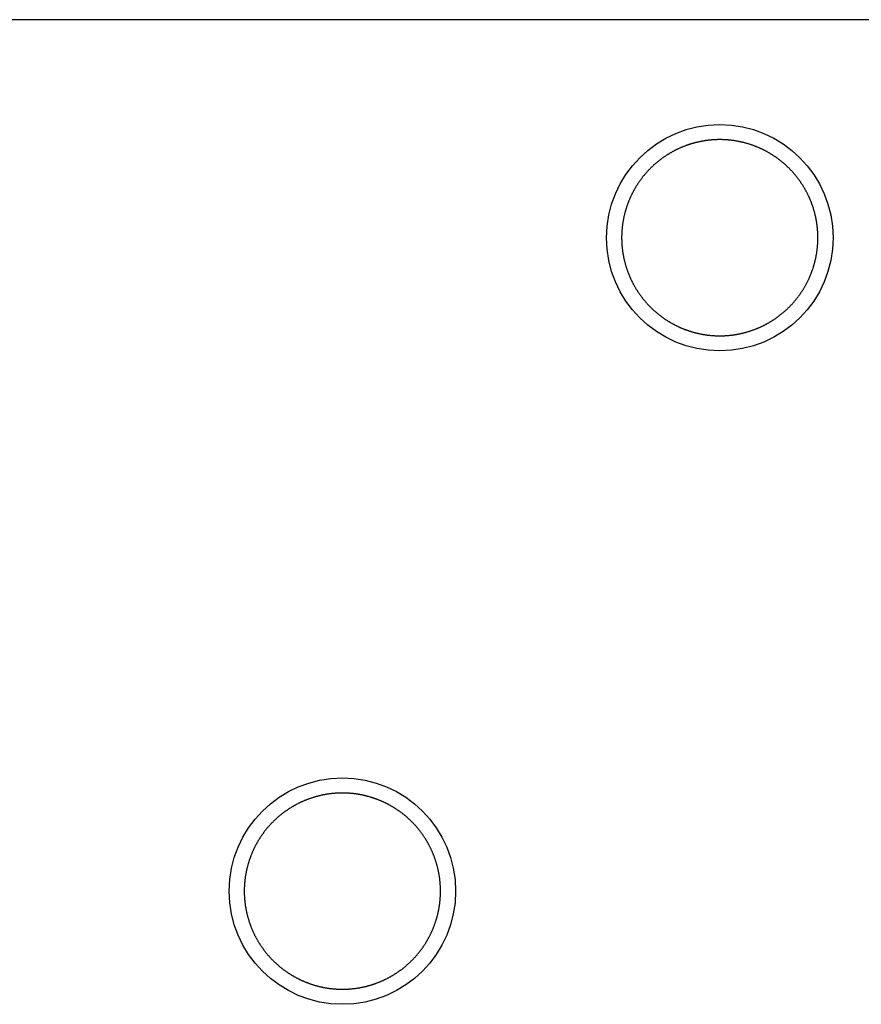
# Model space of a CAD drawing. Extents: x 0 to 594, y 0 to 420.
# Tile 54 of 126: x 368.99 to 373.45, y 157.29 to 162.51. Entities that reach past the tile are written whole.
import ezdxf

# ---------------------------------------------------------------- set-up
doc = ezdxf.new("R2010")
doc.units = 0
doc.header["$LTSCALE"] = 32.67
doc.layers.get('0').update_dxf_attribs({"linetype": 'CONTINUOUS'})

msp = doc.modelspace()

# ---------------------------------------------------------------- linework, layer by layer
at = {"color": 7, "linetype": 'CONTINUOUS'}
msp.add_line((391.7542, 162.5126), (327.4542, 162.5126), dxfattribs=at)
for points in [[(372.9459, 161.8171), (372.9434, 161.8184), (372.9409, 161.8197), (372.9383, 161.821), (372.9358, 161.8223), (372.9333, 161.8236), (372.9307, 161.8248), (372.9281, 161.826), (372.9256, 161.8272), (372.923, 161.8284), (372.9204, 161.8296), (372.9178, 161.8308), (372.9152, 161.832), (372.9126, 161.8331), (372.91, 161.8342), (372.9074, 161.8354), (372.9048, 161.8365), (372.9022, 161.8376), (372.8995, 161.8386), (372.8969, 161.8397), (372.8943, 161.8407), (372.8916, 161.8418), (372.889, 161.8428), (372.8863, 161.8438), (372.8836, 161.8448), (372.881, 161.8458), (372.8783, 161.8467), (372.8756, 161.8477), (372.8729, 161.8486), (372.8702, 161.8495), (372.8676, 161.8504), (372.8649, 161.8513), (372.8622, 161.8522), (372.8594, 161.853), (372.8567, 161.8539), (372.854, 161.8547), (372.8513, 161.8555), (372.8486, 161.8563), (372.8458, 161.8571), (372.8431, 161.8578), (372.8404, 161.8586), (372.8376, 161.8593), (372.8349, 161.86), (372.8321, 161.8607), (372.8294, 161.8614), (372.8266, 161.8621), (372.8238, 161.8628), (372.8211, 161.8634), (372.8183, 161.8641), (372.8155, 161.8647), (372.8127, 161.8653), (372.81, 161.8659), (372.8072, 161.8664), (372.8044, 161.867), (372.8016, 161.8675), (372.7988, 161.868), (372.796, 161.8686), (372.7932, 161.8691), (372.7904, 161.8695), (372.7876, 161.87), (372.7848, 161.8704), (372.782, 161.8709), (372.7792, 161.8713), (372.7764, 161.8717), (372.7736, 161.8721), (372.7707, 161.8725), (372.7679, 161.8728), (372.7651, 161.8732), (372.7623, 161.8735), (372.7595, 161.8738), (372.7566, 161.8741), (372.7538, 161.8744), (372.751, 161.8746), (372.7482, 161.8749), (372.7453, 161.8751), (372.7425, 161.8753), (372.7397, 161.8755), (372.7368, 161.8757), (372.734, 161.8759), (372.7311, 161.876), (372.7283, 161.8762), (372.7255, 161.8763), (372.7226, 161.8764), (372.7198, 161.8765), (372.7169, 161.8766), (372.7141, 161.8766), (372.7113, 161.8767), (372.7084, 161.8767), (372.7056, 161.8767), (372.7027, 161.8767), (372.6999, 161.8767), (372.6971, 161.8767), (372.6942, 161.8766), (372.6914, 161.8766), (372.6885, 161.8765), (372.6857, 161.8764), (372.6829, 161.8763), (372.68, 161.8762), (372.6772, 161.876), (372.6744, 161.8759), (372.6715, 161.8757), (372.6687, 161.8755), (372.6658, 161.8753), (372.663, 161.8751), (372.6602, 161.8749), (372.6574, 161.8746), (372.6545, 161.8744), (372.6517, 161.8741), (372.6489, 161.8738), (372.646, 161.8735), (372.6432, 161.8732), (372.6404, 161.8728), (372.6376, 161.8725), (372.6348, 161.8721), (372.632, 161.8717), (372.6291, 161.8713), (372.6263, 161.8709), (372.6235, 161.8704), (372.6207, 161.87), (372.6179, 161.8695), (372.6151, 161.8691), (372.6123, 161.8686), (372.6095, 161.868), (372.6067, 161.8675), (372.6039, 161.867), (372.6012, 161.8664), (372.5984, 161.8659), (372.5956, 161.8653), (372.5928, 161.8647), (372.59, 161.8641), (372.5873, 161.8634), (372.5845, 161.8628), (372.5817, 161.8621), (372.579, 161.8614), (372.5762, 161.8607), (372.5735, 161.86), (372.5707, 161.8593), (372.568, 161.8586), (372.5652, 161.8578), (372.5625, 161.8571), (372.5598, 161.8563), (372.557, 161.8555), (372.5543, 161.8547), (372.5516, 161.8539), (372.5489, 161.853), (372.5462, 161.8522), (372.5435, 161.8513), (372.5408, 161.8504), (372.5381, 161.8495), (372.5354, 161.8486), (372.5327, 161.8477), (372.53, 161.8467), (372.5274, 161.8458), (372.5247, 161.8448), (372.522, 161.8438), (372.5194, 161.8428), (372.5167, 161.8418), (372.5141, 161.8407), (372.5114, 161.8397), (372.5088, 161.8386), (372.5062, 161.8376), (372.5035, 161.8365), (372.5009, 161.8354), (372.4983, 161.8342), (372.4957, 161.8331), (372.4931, 161.832), (372.4905, 161.8308), (372.4879, 161.8296), (372.4853, 161.8284), (372.4828, 161.8272), (372.4802, 161.826), (372.4776, 161.8248), (372.4751, 161.8236), (372.4725, 161.8223), (372.47, 161.821), (372.4675, 161.8197), (372.4649, 161.8184), (372.4624, 161.8171), (372.4599, 161.8158), (372.4574, 161.8145), (372.4549, 161.8131), (372.4524, 161.8117), (372.4499, 161.8103), (372.4475, 161.809), (372.445, 161.8075), (372.4425, 161.8061), (372.4401, 161.8047), (372.4376, 161.8032), (372.4352, 161.8018), (372.4328, 161.8003), (372.4304, 161.7988), (372.4279, 161.7973), (372.4255, 161.7958), (372.4231, 161.7943), (372.4208, 161.7927), (372.4184, 161.7912), (372.416, 161.7896), (372.4136, 161.788), (372.4113, 161.7864), (372.409, 161.7848)], [(372.409, 161.7848), (372.4066, 161.7832), (372.4043, 161.7816), (372.402, 161.7799), (372.3997, 161.7783), (372.3974, 161.7766), (372.3951, 161.7749), (372.3928, 161.7732), (372.3905, 161.7715), (372.3883, 161.7698), (372.386, 161.7681), (372.3838, 161.7663), (372.3815, 161.7645), (372.3793, 161.7628), (372.3771, 161.761), (372.3749, 161.7592), (372.3727, 161.7574), (372.3705, 161.7556), (372.3683, 161.7538), (372.3662, 161.7519), (372.364, 161.7501), (372.3619, 161.7482), (372.3598, 161.7463), (372.3576, 161.7444), (372.3555, 161.7425), (372.3534, 161.7406), (372.3513, 161.7387), (372.3492, 161.7368), (372.3472, 161.7348), (372.3451, 161.7329), (372.3431, 161.7309), (372.341, 161.7289), (372.339, 161.7269), (372.337, 161.7249), (372.335, 161.7229), (372.333, 161.7209), (372.331, 161.7189), (372.329, 161.7168), (372.3271, 161.7148), (372.3251, 161.7127), (372.3232, 161.7106), (372.3212, 161.7085), (372.3193, 161.7064), (372.3174, 161.7043), (372.3155, 161.7022), (372.3136, 161.7001), (372.3118, 161.6979), (372.3099, 161.6958), (372.3081, 161.6936), (372.3062, 161.6915), (372.3044, 161.6893), (372.3026, 161.6871), (372.3008, 161.6849), (372.299, 161.6827), (372.2972, 161.6805), (372.2955, 161.6782), (372.2937, 161.676), (372.292, 161.6738), (372.2903, 161.6715), (372.2885, 161.6692), (372.2868, 161.667), (372.2852, 161.6647), (372.2835, 161.6624), (372.2818, 161.6601), (372.2802, 161.6578), (372.2785, 161.6554), (372.2769, 161.6531), (372.2753, 161.6508), (372.2737, 161.6484), (372.2721, 161.6461), (372.2705, 161.6437), (372.269, 161.6413), (372.2674, 161.639), (372.2659, 161.6366), (372.2644, 161.6342), (372.2628, 161.6318), (372.2614, 161.6293), (372.2599, 161.6269), (372.2584, 161.6245), (372.2569, 161.622), (372.2555, 161.6196), (372.2541, 161.6171), (372.2527, 161.6147), (372.2513, 161.6122), (372.2499, 161.6097), (372.2485, 161.6072), (372.2471, 161.6048), (372.2458, 161.6023), (372.2444, 161.5997), (372.2431, 161.5972), (372.2418, 161.5947), (372.2405, 161.5922), (372.2392, 161.5896), (372.238, 161.5871), (372.2367, 161.5845), (372.2355, 161.582), (372.2343, 161.5794), (372.2331, 161.5769), (372.2319, 161.5743), (372.2307, 161.5717), (372.2295, 161.5691), (372.2284, 161.5665), (372.2272, 161.5639), (372.2261, 161.5613), (372.225, 161.5587), (372.2239, 161.5561), (372.2228, 161.5534), (372.2217, 161.5508), (372.2207, 161.5482), (372.2196, 161.5455), (372.2186, 161.5429), (372.2176, 161.5402), (372.2166, 161.5375), (372.2156, 161.5349), (372.2147, 161.5322), (372.2137, 161.5295), (372.2128, 161.5269), (372.2119, 161.5242), (372.211, 161.5215), (372.2101, 161.5188), (372.2092, 161.5161), (372.2083, 161.5134), (372.2075, 161.5107), (372.2066, 161.5079), (372.2058, 161.5052), (372.205, 161.5025), (372.2042, 161.4998), (372.2035, 161.497), (372.2027, 161.4943), (372.2019, 161.4916), (372.2012, 161.4888), (372.2005, 161.4861), (372.1998, 161.4833), (372.1991, 161.4805), (372.1985, 161.4778), (372.1978, 161.475), (372.1972, 161.4722), (372.1965, 161.4695), (372.1959, 161.4667), (372.1953, 161.4639), (372.1948, 161.4611), (372.1942, 161.4584), (372.1936, 161.4556), (372.1931, 161.4528), (372.1926, 161.45), (372.1921, 161.4472), (372.1916, 161.4444), (372.1911, 161.4416), (372.1907, 161.4388), (372.1902, 161.436), (372.1898, 161.4332), (372.1894, 161.4304), (372.189, 161.4275), (372.1886, 161.4247), (372.1883, 161.4219), (372.1879, 161.4191), (372.1876, 161.4163), (372.1873, 161.4134), (372.187, 161.4106), (372.1867, 161.4078), (372.1864, 161.405), (372.1862, 161.4021), (372.1859, 161.3993), (372.1857, 161.3965), (372.1855, 161.3936), (372.1853, 161.3908), (372.1851, 161.388), (372.1849, 161.3851), (372.1848, 161.3823), (372.1847, 161.3795), (372.1845, 161.3766), (372.1844, 161.3738), (372.1844, 161.3709), (372.1843, 161.3681), (372.1842, 161.3653), (372.1842, 161.3624), (372.1842, 161.3596), (372.1842, 161.3567)], [(373.2242, 161.3567), (373.2242, 161.3596), (373.2241, 161.3624), (373.2241, 161.3653), (373.224, 161.3681), (373.224, 161.3709), (373.2239, 161.3738), (373.2238, 161.3766), (373.2237, 161.3795), (373.2235, 161.3823), (373.2234, 161.3851), (373.2232, 161.388), (373.223, 161.3908), (373.2229, 161.3936), (373.2226, 161.3965), (373.2224, 161.3993), (373.2222, 161.4021), (373.2219, 161.405), (373.2217, 161.4078), (373.2214, 161.4106), (373.2211, 161.4134), (373.2207, 161.4163), (373.2204, 161.4191), (373.2201, 161.4219), (373.2197, 161.4247), (373.2193, 161.4275), (373.2189, 161.4304), (373.2185, 161.4332), (373.2181, 161.436), (373.2177, 161.4388), (373.2172, 161.4416), (373.2167, 161.4444), (373.2162, 161.4472), (373.2157, 161.45), (373.2152, 161.4528), (373.2147, 161.4556), (373.2141, 161.4584), (373.2136, 161.4611), (373.213, 161.4639), (373.2124, 161.4667), (373.2118, 161.4695), (373.2112, 161.4722), (373.2105, 161.475), (373.2099, 161.4778), (373.2092, 161.4805), (373.2085, 161.4833), (373.2078, 161.4861), (373.2071, 161.4888), (373.2064, 161.4916), (373.2056, 161.4943), (373.2049, 161.497), (373.2041, 161.4998), (373.2033, 161.5025), (373.2025, 161.5052), (373.2017, 161.5079), (373.2009, 161.5107), (373.2, 161.5134), (373.1992, 161.5161), (373.1983, 161.5188), (373.1974, 161.5215), (373.1965, 161.5242), (373.1956, 161.5269), (373.1946, 161.5295), (373.1937, 161.5322), (373.1927, 161.5349), (373.1917, 161.5375), (373.1907, 161.5402), (373.1897, 161.5429), (373.1887, 161.5455), (373.1876, 161.5482), (373.1866, 161.5508), (373.1855, 161.5534), (373.1844, 161.5561), (373.1834, 161.5587), (373.1822, 161.5613), (373.1811, 161.5639), (373.18, 161.5665), (373.1788, 161.5691), (373.1777, 161.5717), (373.1765, 161.5743), (373.1753, 161.5769), (373.1741, 161.5794), (373.1728, 161.582), (373.1716, 161.5845), (373.1704, 161.5871), (373.1691, 161.5896), (373.1678, 161.5922), (373.1665, 161.5947), (373.1652, 161.5972), (373.1639, 161.5997), (373.1626, 161.6023), (373.1612, 161.6048), (373.1598, 161.6072), (373.1585, 161.6097), (373.1571, 161.6122), (373.1557, 161.6147), (373.1543, 161.6171), (373.1528, 161.6196), (373.1514, 161.622), (373.1499, 161.6245), (373.1485, 161.6269), (373.147, 161.6293), (373.1455, 161.6318), (373.144, 161.6342), (373.1425, 161.6366), (373.1409, 161.639), (373.1394, 161.6413), (373.1378, 161.6437), (373.1362, 161.6461), (373.1346, 161.6484), (373.133, 161.6508), (373.1314, 161.6531), (373.1298, 161.6554), (373.1282, 161.6578), (373.1265, 161.6601), (373.1249, 161.6624), (373.1232, 161.6647), (373.1215, 161.667), (373.1198, 161.6692), (373.1181, 161.6715), (373.1163, 161.6738), (373.1146, 161.676), (373.1129, 161.6782), (373.1111, 161.6805), (373.1093, 161.6827), (373.1075, 161.6849), (373.1057, 161.6871), (373.1039, 161.6893), (373.1021, 161.6915), (373.1003, 161.6936), (373.0984, 161.6958), (373.0966, 161.6979), (373.0947, 161.7001), (373.0928, 161.7022), (373.0909, 161.7043), (373.089, 161.7064), (373.0871, 161.7085), (373.0852, 161.7106), (373.0832, 161.7127), (373.0813, 161.7148), (373.0793, 161.7168), (373.0773, 161.7189), (373.0754, 161.7209), (373.0734, 161.7229), (373.0714, 161.7249), (373.0693, 161.7269), (373.0673, 161.7289), (373.0653, 161.7309), (373.0632, 161.7329), (373.0612, 161.7348), (373.0591, 161.7368), (373.057, 161.7387), (373.0549, 161.7406), (373.0528, 161.7425), (373.0507, 161.7444), (373.0486, 161.7463), (373.0464, 161.7482), (373.0443, 161.7501), (373.0421, 161.7519), (373.04, 161.7538), (373.0378, 161.7556), (373.0356, 161.7574), (373.0334, 161.7592), (373.0312, 161.761), (373.029, 161.7628), (373.0268, 161.7645), (373.0246, 161.7663), (373.0223, 161.7681), (373.0201, 161.7698), (373.0178, 161.7715), (373.0155, 161.7732), (373.0133, 161.7749), (373.011, 161.7766), (373.0087, 161.7783), (373.0064, 161.7799), (373.004, 161.7816), (373.0017, 161.7832), (372.9994, 161.7848), (372.997, 161.7864), (372.9947, 161.788), (372.9923, 161.7896), (372.99, 161.7912), (372.9876, 161.7927), (372.9852, 161.7943), (372.9828, 161.7958), (372.9804, 161.7973), (372.978, 161.7988), (372.9756, 161.8003), (372.9731, 161.8018), (372.9707, 161.8032), (372.9683, 161.8047), (372.9658, 161.8061), (372.9633, 161.8075), (372.9609, 161.809), (372.9584, 161.8103), (372.9559, 161.8117), (372.9534, 161.8131), (372.9509, 161.8145), (372.9484, 161.8158), (372.9459, 161.8171)], [(372.1842, 161.3567), (372.1842, 161.3539), (372.1842, 161.3511), (372.1842, 161.3482), (372.1843, 161.3454), (372.1844, 161.3425), (372.1844, 161.3397), (372.1845, 161.3369), (372.1847, 161.334), (372.1848, 161.3312), (372.1849, 161.3283), (372.1851, 161.3255), (372.1853, 161.3227), (372.1855, 161.3198), (372.1857, 161.317), (372.1859, 161.3142), (372.1862, 161.3113), (372.1864, 161.3085), (372.1867, 161.3057), (372.187, 161.3029), (372.1873, 161.3), (372.1876, 161.2972), (372.1879, 161.2944), (372.1883, 161.2916), (372.1886, 161.2887), (372.189, 161.2859), (372.1894, 161.2831), (372.1898, 161.2803), (372.1902, 161.2775), (372.1907, 161.2747), (372.1911, 161.2719), (372.1916, 161.2691), (372.1921, 161.2663), (372.1926, 161.2635), (372.1931, 161.2607), (372.1936, 161.2579), (372.1942, 161.2551), (372.1948, 161.2523), (372.1953, 161.2495), (372.1959, 161.2468), (372.1965, 161.244), (372.1972, 161.2412), (372.1978, 161.2385), (372.1985, 161.2357), (372.1991, 161.2329), (372.1998, 161.2302), (372.2005, 161.2274), (372.2012, 161.2247), (372.2019, 161.2219), (372.2027, 161.2192), (372.2035, 161.2164), (372.2042, 161.2137), (372.205, 161.211), (372.2058, 161.2083), (372.2066, 161.2055), (372.2075, 161.2028), (372.2083, 161.2001), (372.2092, 161.1974), (372.2101, 161.1947), (372.211, 161.192), (372.2119, 161.1893), (372.2128, 161.1866), (372.2137, 161.1839), (372.2147, 161.1813), (372.2156, 161.1786), (372.2166, 161.1759), (372.2176, 161.1733), (372.2186, 161.1706), (372.2196, 161.168), (372.2207, 161.1653), (372.2217, 161.1627), (372.2228, 161.16), (372.2239, 161.1574), (372.225, 161.1548), (372.2261, 161.1522), (372.2272, 161.1496), (372.2284, 161.147), (372.2295, 161.1444), (372.2307, 161.1418), (372.2319, 161.1392), (372.2331, 161.1366), (372.2343, 161.134), (372.2355, 161.1315), (372.2367, 161.1289), (372.238, 161.1264), (372.2392, 161.1238), (372.2405, 161.1213), (372.2418, 161.1188), (372.2431, 161.1162), (372.2444, 161.1137), (372.2458, 161.1112), (372.2471, 161.1087), (372.2485, 161.1062), (372.2499, 161.1037), (372.2513, 161.1013), (372.2527, 161.0988), (372.2541, 161.0963), (372.2555, 161.0939), (372.2569, 161.0914), (372.2584, 161.089), (372.2599, 161.0866), (372.2614, 161.0841), (372.2628, 161.0817), (372.2644, 161.0793), (372.2659, 161.0769), (372.2674, 161.0745), (372.269, 161.0721), (372.2705, 161.0698), (372.2721, 161.0674), (372.2737, 161.065), (372.2753, 161.0627), (372.2769, 161.0604), (372.2785, 161.058), (372.2802, 161.0557), (372.2818, 161.0534), (372.2835, 161.0511), (372.2852, 161.0488), (372.2868, 161.0465), (372.2885, 161.0442), (372.2903, 161.042), (372.292, 161.0397), (372.2937, 161.0375), (372.2955, 161.0352), (372.2972, 161.033), (372.299, 161.0308), (372.3008, 161.0286), (372.3026, 161.0264), (372.3044, 161.0242), (372.3062, 161.022), (372.3081, 161.0198), (372.3099, 161.0177), (372.3118, 161.0155), (372.3136, 161.0134), (372.3155, 161.0113), (372.3174, 161.0091), (372.3193, 161.007), (372.3212, 161.0049), (372.3232, 161.0028), (372.3251, 161.0008), (372.3271, 160.9987), (372.329, 160.9967), (372.331, 160.9946), (372.333, 160.9926), (372.335, 160.9906), (372.337, 160.9885), (372.339, 160.9865), (372.341, 160.9845), (372.3431, 160.9826), (372.3451, 160.9806), (372.3472, 160.9786), (372.3492, 160.9767), (372.3513, 160.9748), (372.3534, 160.9728), (372.3555, 160.9709), (372.3576, 160.969), (372.3598, 160.9671), (372.3619, 160.9653), (372.364, 160.9634), (372.3662, 160.9616), (372.3683, 160.9597), (372.3705, 160.9579), (372.3727, 160.9561), (372.3749, 160.9543), (372.3771, 160.9525), (372.3793, 160.9507), (372.3815, 160.9489), (372.3838, 160.9472), (372.386, 160.9454), (372.3883, 160.9437), (372.3905, 160.942), (372.3928, 160.9403), (372.3951, 160.9386), (372.3974, 160.9369), (372.3997, 160.9352), (372.402, 160.9336), (372.4043, 160.9319), (372.4066, 160.9303), (372.409, 160.9287), (372.4113, 160.9271), (372.4136, 160.9255), (372.416, 160.9239), (372.4184, 160.9223), (372.4208, 160.9208), (372.4231, 160.9192), (372.4255, 160.9177), (372.4279, 160.9162), (372.4304, 160.9147), (372.4328, 160.9132), (372.4352, 160.9117), (372.4376, 160.9102), (372.4401, 160.9088), (372.4425, 160.9074), (372.445, 160.9059), (372.4475, 160.9045), (372.4499, 160.9031), (372.4524, 160.9017), (372.4549, 160.9004), (372.4574, 160.899), (372.4599, 160.8977), (372.4624, 160.8964)], [(372.9994, 160.9287), (373.0017, 160.9303), (373.004, 160.9319), (373.0064, 160.9336), (373.0087, 160.9352), (373.011, 160.9369), (373.0133, 160.9386), (373.0155, 160.9403), (373.0178, 160.942), (373.0201, 160.9437), (373.0223, 160.9454), (373.0246, 160.9472), (373.0268, 160.9489), (373.029, 160.9507), (373.0312, 160.9525), (373.0334, 160.9543), (373.0356, 160.9561), (373.0378, 160.9579), (373.04, 160.9597), (373.0421, 160.9616), (373.0443, 160.9634), (373.0464, 160.9653), (373.0486, 160.9671), (373.0507, 160.969), (373.0528, 160.9709), (373.0549, 160.9728), (373.057, 160.9748), (373.0591, 160.9767), (373.0612, 160.9786), (373.0632, 160.9806), (373.0653, 160.9826), (373.0673, 160.9845), (373.0693, 160.9865), (373.0714, 160.9885), (373.0734, 160.9906), (373.0754, 160.9926), (373.0773, 160.9946), (373.0793, 160.9967), (373.0813, 160.9987), (373.0832, 161.0008), (373.0852, 161.0028), (373.0871, 161.0049), (373.089, 161.007), (373.0909, 161.0091), (373.0928, 161.0113), (373.0947, 161.0134), (373.0966, 161.0155), (373.0984, 161.0177), (373.1003, 161.0198), (373.1021, 161.022), (373.1039, 161.0242), (373.1057, 161.0264), (373.1075, 161.0286), (373.1093, 161.0308), (373.1111, 161.033), (373.1129, 161.0352), (373.1146, 161.0375), (373.1163, 161.0397), (373.1181, 161.042), (373.1198, 161.0442), (373.1215, 161.0465), (373.1232, 161.0488), (373.1249, 161.0511), (373.1265, 161.0534), (373.1282, 161.0557), (373.1298, 161.058), (373.1314, 161.0604), (373.133, 161.0627), (373.1346, 161.065), (373.1362, 161.0674), (373.1378, 161.0698), (373.1394, 161.0721), (373.1409, 161.0745), (373.1425, 161.0769), (373.144, 161.0793), (373.1455, 161.0817), (373.147, 161.0841), (373.1485, 161.0866), (373.1499, 161.089), (373.1514, 161.0914), (373.1528, 161.0939), (373.1543, 161.0963), (373.1557, 161.0988), (373.1571, 161.1013), (373.1585, 161.1037), (373.1598, 161.1062), (373.1612, 161.1087), (373.1626, 161.1112), (373.1639, 161.1137), (373.1652, 161.1162), (373.1665, 161.1188), (373.1678, 161.1213), (373.1691, 161.1238), (373.1704, 161.1264), (373.1716, 161.1289), (373.1728, 161.1315), (373.1741, 161.134), (373.1753, 161.1366), (373.1765, 161.1392), (373.1777, 161.1418), (373.1788, 161.1444), (373.18, 161.147), (373.1811, 161.1496), (373.1822, 161.1522), (373.1834, 161.1548), (373.1844, 161.1574), (373.1855, 161.16), (373.1866, 161.1627), (373.1876, 161.1653), (373.1887, 161.168), (373.1897, 161.1706), (373.1907, 161.1733), (373.1917, 161.1759), (373.1927, 161.1786), (373.1937, 161.1813), (373.1946, 161.1839), (373.1956, 161.1866), (373.1965, 161.1893), (373.1974, 161.192), (373.1983, 161.1947), (373.1992, 161.1974), (373.2, 161.2001), (373.2009, 161.2028), (373.2017, 161.2055), (373.2025, 161.2083), (373.2033, 161.211), (373.2041, 161.2137), (373.2049, 161.2164), (373.2056, 161.2192), (373.2064, 161.2219), (373.2071, 161.2247), (373.2078, 161.2274), (373.2085, 161.2302), (373.2092, 161.2329), (373.2099, 161.2357), (373.2105, 161.2385), (373.2112, 161.2412), (373.2118, 161.244), (373.2124, 161.2468), (373.213, 161.2495), (373.2136, 161.2523), (373.2141, 161.2551), (373.2147, 161.2579), (373.2152, 161.2607), (373.2157, 161.2635), (373.2162, 161.2663), (373.2167, 161.2691), (373.2172, 161.2719), (373.2177, 161.2747), (373.2181, 161.2775), (373.2185, 161.2803), (373.2189, 161.2831), (373.2193, 161.2859), (373.2197, 161.2887), (373.2201, 161.2916), (373.2204, 161.2944), (373.2207, 161.2972), (373.2211, 161.3), (373.2214, 161.3029), (373.2217, 161.3057), (373.2219, 161.3085), (373.2222, 161.3113), (373.2224, 161.3142), (373.2226, 161.317), (373.2229, 161.3198), (373.223, 161.3227), (373.2232, 161.3255), (373.2234, 161.3283), (373.2235, 161.3312), (373.2237, 161.334), (373.2238, 161.3369), (373.2239, 161.3397), (373.224, 161.3425), (373.224, 161.3454), (373.2241, 161.3482), (373.2241, 161.3511), (373.2242, 161.3539), (373.2242, 161.3567)], [(372.4624, 160.8964), (372.4649, 160.895), (372.4675, 160.8937), (372.47, 160.8925), (372.4725, 160.8912), (372.4751, 160.8899), (372.4776, 160.8887), (372.4802, 160.8874), (372.4828, 160.8862), (372.4853, 160.885), (372.4879, 160.8838), (372.4905, 160.8827), (372.4931, 160.8815), (372.4957, 160.8804), (372.4983, 160.8792), (372.5009, 160.8781), (372.5035, 160.877), (372.5062, 160.8759), (372.5088, 160.8748), (372.5114, 160.8738), (372.5141, 160.8727), (372.5167, 160.8717), (372.5194, 160.8707), (372.522, 160.8697), (372.5247, 160.8687), (372.5274, 160.8677), (372.53, 160.8668), (372.5327, 160.8658), (372.5354, 160.8649), (372.5381, 160.864), (372.5408, 160.8631), (372.5435, 160.8622), (372.5462, 160.8613), (372.5489, 160.8605), (372.5516, 160.8596), (372.5543, 160.8588), (372.557, 160.858), (372.5598, 160.8572), (372.5625, 160.8564), (372.5652, 160.8556), (372.568, 160.8549), (372.5707, 160.8542), (372.5735, 160.8534), (372.5762, 160.8527), (372.579, 160.852), (372.5817, 160.8514), (372.5845, 160.8507), (372.5873, 160.85), (372.59, 160.8494), (372.5928, 160.8488), (372.5956, 160.8482), (372.5984, 160.8476), (372.6012, 160.847), (372.6039, 160.8465), (372.6067, 160.8459), (372.6095, 160.8454), (372.6123, 160.8449), (372.6151, 160.8444), (372.6179, 160.8439), (372.6207, 160.8435), (372.6235, 160.843), (372.6263, 160.8426), (372.6291, 160.8422), (372.632, 160.8418), (372.6348, 160.8414), (372.6376, 160.841), (372.6404, 160.8407), (372.6432, 160.8403), (372.646, 160.84), (372.6489, 160.8397), (372.6517, 160.8394), (372.6545, 160.8391), (372.6574, 160.8388), (372.6602, 160.8386), (372.663, 160.8384), (372.6658, 160.8382), (372.6687, 160.838), (372.6715, 160.8378), (372.6744, 160.8376), (372.6772, 160.8374), (372.68, 160.8373), (372.6829, 160.8372), (372.6857, 160.8371), (372.6885, 160.837), (372.6914, 160.8369), (372.6942, 160.8368), (372.6971, 160.8368), (372.6999, 160.8368), (372.7027, 160.8367), (372.7056, 160.8367), (372.7084, 160.8368), (372.7113, 160.8368), (372.7141, 160.8368), (372.7169, 160.8369), (372.7198, 160.837), (372.7226, 160.8371), (372.7255, 160.8372), (372.7283, 160.8373), (372.7311, 160.8374), (372.734, 160.8376), (372.7368, 160.8378), (372.7397, 160.838), (372.7425, 160.8382), (372.7453, 160.8384), (372.7482, 160.8386), (372.751, 160.8388), (372.7538, 160.8391), (372.7566, 160.8394), (372.7595, 160.8397), (372.7623, 160.84), (372.7651, 160.8403), (372.7679, 160.8407), (372.7707, 160.841), (372.7736, 160.8414), (372.7764, 160.8418), (372.7792, 160.8422), (372.782, 160.8426), (372.7848, 160.843), (372.7876, 160.8435), (372.7904, 160.8439), (372.7932, 160.8444), (372.796, 160.8449), (372.7988, 160.8454), (372.8016, 160.8459), (372.8044, 160.8465), (372.8072, 160.847), (372.81, 160.8476), (372.8127, 160.8482), (372.8155, 160.8488), (372.8183, 160.8494), (372.8211, 160.85), (372.8238, 160.8507), (372.8266, 160.8514), (372.8294, 160.852), (372.8321, 160.8527), (372.8349, 160.8534), (372.8376, 160.8542), (372.8404, 160.8549), (372.8431, 160.8556), (372.8458, 160.8564), (372.8486, 160.8572), (372.8513, 160.858), (372.854, 160.8588), (372.8567, 160.8596), (372.8594, 160.8605), (372.8622, 160.8613), (372.8649, 160.8622), (372.8676, 160.8631), (372.8702, 160.864), (372.8729, 160.8649), (372.8756, 160.8658), (372.8783, 160.8668), (372.881, 160.8677), (372.8836, 160.8687), (372.8863, 160.8697), (372.889, 160.8707), (372.8916, 160.8717), (372.8943, 160.8727), (372.8969, 160.8738), (372.8995, 160.8748), (372.9022, 160.8759), (372.9048, 160.877), (372.9074, 160.8781), (372.91, 160.8792), (372.9126, 160.8804), (372.9152, 160.8815), (372.9178, 160.8827), (372.9204, 160.8838), (372.923, 160.885), (372.9256, 160.8862), (372.9281, 160.8874), (372.9307, 160.8887), (372.9333, 160.8899), (372.9358, 160.8912), (372.9383, 160.8925), (372.9409, 160.8937), (372.9434, 160.895), (372.9459, 160.8964), (372.9484, 160.8977), (372.9509, 160.899), (372.9534, 160.9004), (372.9559, 160.9017), (372.9584, 160.9031), (372.9609, 160.9045), (372.9633, 160.9059), (372.9658, 160.9074), (372.9683, 160.9088), (372.9707, 160.9102), (372.9731, 160.9117), (372.9756, 160.9132), (372.978, 160.9147), (372.9804, 160.9162), (372.9828, 160.9177), (372.9852, 160.9192), (372.9876, 160.9208), (372.99, 160.9223), (372.9923, 160.9239), (372.9947, 160.9255), (372.997, 160.9271), (372.9994, 160.9287)], [(370.9459, 158.353), (370.9434, 158.3543), (370.9409, 158.3556), (370.9383, 158.3569), (370.9358, 158.3582), (370.9333, 158.3595), (370.9307, 158.3607), (370.9281, 158.3619), (370.9256, 158.3631), (370.923, 158.3643), (370.9204, 158.3655), (370.9178, 158.3667), (370.9152, 158.3679), (370.9126, 158.369), (370.91, 158.3701), (370.9074, 158.3713), (370.9048, 158.3724), (370.9022, 158.3735), (370.8995, 158.3745), (370.8969, 158.3756), (370.8943, 158.3766), (370.8916, 158.3777), (370.889, 158.3787), (370.8863, 158.3797), (370.8836, 158.3807), (370.881, 158.3817), (370.8783, 158.3826), (370.8756, 158.3836), (370.8729, 158.3845), (370.8702, 158.3854), (370.8676, 158.3863), (370.8649, 158.3872), (370.8622, 158.3881), (370.8594, 158.3889), (370.8567, 158.3898), (370.854, 158.3906), (370.8513, 158.3914), (370.8486, 158.3922), (370.8458, 158.393), (370.8431, 158.3937), (370.8404, 158.3945), (370.8376, 158.3952), (370.8349, 158.3959), (370.8321, 158.3966), (370.8294, 158.3973), (370.8266, 158.398), (370.8238, 158.3987), (370.8211, 158.3993), (370.8183, 158.4), (370.8155, 158.4006), (370.8127, 158.4012), (370.81, 158.4018), (370.8072, 158.4023), (370.8044, 158.4029), (370.8016, 158.4034), (370.7988, 158.4039), (370.796, 158.4045), (370.7932, 158.405), (370.7904, 158.4054), (370.7876, 158.4059), (370.7848, 158.4063), (370.782, 158.4068), (370.7792, 158.4072), (370.7764, 158.4076), (370.7736, 158.408), (370.7707, 158.4084), (370.7679, 158.4087), (370.7651, 158.409), (370.7623, 158.4094), (370.7595, 158.4097), (370.7566, 158.41), (370.7538, 158.4103), (370.751, 158.4105), (370.7482, 158.4108), (370.7453, 158.411), (370.7425, 158.4112), (370.7397, 158.4114), (370.7368, 158.4116), (370.734, 158.4118), (370.7311, 158.4119), (370.7283, 158.4121), (370.7255, 158.4122), (370.7226, 158.4123), (370.7198, 158.4124), (370.7169, 158.4125), (370.7141, 158.4125), (370.7113, 158.4126), (370.7084, 158.4126), (370.7056, 158.4126), (370.7027, 158.4126), (370.6999, 158.4126), (370.6971, 158.4126), (370.6942, 158.4125), (370.6914, 158.4125), (370.6885, 158.4124), (370.6857, 158.4123), (370.6829, 158.4122), (370.68, 158.4121), (370.6772, 158.4119), (370.6744, 158.4118), (370.6715, 158.4116), (370.6687, 158.4114), (370.6658, 158.4112), (370.663, 158.411), (370.6602, 158.4108), (370.6574, 158.4105), (370.6545, 158.4103), (370.6517, 158.41), (370.6489, 158.4097), (370.646, 158.4094), (370.6432, 158.409), (370.6404, 158.4087), (370.6376, 158.4084), (370.6348, 158.408), (370.632, 158.4076), (370.6291, 158.4072), (370.6263, 158.4068), (370.6235, 158.4063), (370.6207, 158.4059), (370.6179, 158.4054), (370.6151, 158.405), (370.6123, 158.4045), (370.6095, 158.4039), (370.6067, 158.4034), (370.6039, 158.4029), (370.6012, 158.4023), (370.5984, 158.4018), (370.5956, 158.4012), (370.5928, 158.4006), (370.59, 158.4), (370.5873, 158.3993), (370.5845, 158.3987), (370.5817, 158.398), (370.579, 158.3973), (370.5762, 158.3966), (370.5735, 158.3959), (370.5707, 158.3952), (370.568, 158.3945), (370.5652, 158.3937), (370.5625, 158.393), (370.5598, 158.3922), (370.557, 158.3914), (370.5543, 158.3906), (370.5516, 158.3898), (370.5489, 158.3889), (370.5462, 158.3881), (370.5435, 158.3872), (370.5408, 158.3863), (370.5381, 158.3854), (370.5354, 158.3845), (370.5327, 158.3836), (370.53, 158.3826), (370.5274, 158.3817), (370.5247, 158.3807), (370.522, 158.3797), (370.5194, 158.3787), (370.5167, 158.3777), (370.5141, 158.3766), (370.5114, 158.3756), (370.5088, 158.3745), (370.5062, 158.3735), (370.5035, 158.3724), (370.5009, 158.3713), (370.4983, 158.3701), (370.4957, 158.369), (370.4931, 158.3679), (370.4905, 158.3667), (370.4879, 158.3655), (370.4853, 158.3643), (370.4828, 158.3631), (370.4802, 158.3619), (370.4776, 158.3607), (370.4751, 158.3595), (370.4725, 158.3582), (370.47, 158.3569), (370.4675, 158.3556), (370.4649, 158.3543), (370.4624, 158.353), (370.4599, 158.3517), (370.4574, 158.3504), (370.4549, 158.349), (370.4524, 158.3476), (370.4499, 158.3462), (370.4475, 158.3448), (370.445, 158.3434), (370.4425, 158.342), (370.4401, 158.3406), (370.4376, 158.3391), (370.4352, 158.3377), (370.4328, 158.3362), (370.4304, 158.3347), (370.4279, 158.3332), (370.4255, 158.3317), (370.4231, 158.3302), (370.4208, 158.3286), (370.4184, 158.3271), (370.416, 158.3255), (370.4136, 158.3239), (370.4113, 158.3223), (370.409, 158.3207)], [(371.2242, 157.8926), (371.2242, 157.8955), (371.2241, 157.8983), (371.2241, 157.9012), (371.224, 157.904), (371.224, 157.9068), (371.2239, 157.9097), (371.2238, 157.9125), (371.2237, 157.9154), (371.2235, 157.9182), (371.2234, 157.921), (371.2232, 157.9239), (371.223, 157.9267), (371.2229, 157.9295), (371.2226, 157.9324), (371.2224, 157.9352), (371.2222, 157.938), (371.2219, 157.9409), (371.2217, 157.9437), (371.2214, 157.9465), (371.2211, 157.9493), (371.2207, 157.9522), (371.2204, 157.955), (371.2201, 157.9578), (371.2197, 157.9606), (371.2193, 157.9634), (371.2189, 157.9663), (371.2185, 157.9691), (371.2181, 157.9719), (371.2177, 157.9747), (371.2172, 157.9775), (371.2167, 157.9803), (371.2162, 157.9831), (371.2157, 157.9859), (371.2152, 157.9887), (371.2147, 157.9915), (371.2141, 157.9943), (371.2136, 157.997), (371.213, 157.9998), (371.2124, 158.0026), (371.2118, 158.0054), (371.2112, 158.0081), (371.2105, 158.0109), (371.2099, 158.0137), (371.2092, 158.0164), (371.2085, 158.0192), (371.2078, 158.022), (371.2071, 158.0247), (371.2064, 158.0274), (371.2056, 158.0302), (371.2049, 158.0329), (371.2041, 158.0357), (371.2033, 158.0384), (371.2025, 158.0411), (371.2017, 158.0438), (371.2009, 158.0466), (371.2, 158.0493), (371.1992, 158.052), (371.1983, 158.0547), (371.1974, 158.0574), (371.1965, 158.0601), (371.1956, 158.0628), (371.1946, 158.0654), (371.1937, 158.0681), (371.1927, 158.0708), (371.1917, 158.0734), (371.1907, 158.0761), (371.1897, 158.0788), (371.1887, 158.0814), (371.1876, 158.0841), (371.1866, 158.0867), (371.1855, 158.0893), (371.1844, 158.092), (371.1834, 158.0946), (371.1822, 158.0972), (371.1811, 158.0998), (371.18, 158.1024), (371.1788, 158.105), (371.1777, 158.1076), (371.1765, 158.1102), (371.1753, 158.1128), (371.1741, 158.1153), (371.1728, 158.1179), (371.1716, 158.1204), (371.1704, 158.123), (371.1691, 158.1255), (371.1678, 158.1281), (371.1665, 158.1306), (371.1652, 158.1331), (371.1639, 158.1356), (371.1626, 158.1382), (371.1612, 158.1407), (371.1598, 158.1431), (371.1585, 158.1456), (371.1571, 158.1481), (371.1557, 158.1506), (371.1543, 158.153), (371.1528, 158.1555), (371.1514, 158.1579), (371.1499, 158.1604), (371.1485, 158.1628), (371.147, 158.1652), (371.1455, 158.1677), (371.144, 158.1701), (371.1425, 158.1725), (371.1409, 158.1749), (371.1394, 158.1772), (371.1378, 158.1796), (371.1362, 158.182), (371.1346, 158.1843), (371.133, 158.1867), (371.1314, 158.189), (371.1298, 158.1913), (371.1282, 158.1937), (371.1265, 158.196), (371.1249, 158.1983), (371.1232, 158.2006), (371.1215, 158.2029), (371.1198, 158.2051), (371.1181, 158.2074), (371.1163, 158.2097), (371.1146, 158.2119), (371.1129, 158.2141), (371.1111, 158.2164), (371.1093, 158.2186), (371.1075, 158.2208), (371.1057, 158.223), (371.1039, 158.2252), (371.1021, 158.2274), (371.1003, 158.2295), (371.0984, 158.2317), (371.0966, 158.2338), (371.0947, 158.236), (371.0928, 158.2381), (371.0909, 158.2402), (371.089, 158.2423), (371.0871, 158.2444), (371.0852, 158.2465), (371.0832, 158.2486), (371.0813, 158.2507), (371.0793, 158.2527), (371.0773, 158.2548), (371.0754, 158.2568), (371.0734, 158.2588), (371.0714, 158.2608), (371.0693, 158.2628), (371.0673, 158.2648), (371.0653, 158.2668), (371.0632, 158.2688), (371.0612, 158.2707), (371.0591, 158.2727), (371.057, 158.2746), (371.0549, 158.2765), (371.0528, 158.2784), (371.0507, 158.2803), (371.0486, 158.2822), (371.0464, 158.2841), (371.0443, 158.286), (371.0421, 158.2878), (371.04, 158.2897), (371.0378, 158.2915), (371.0356, 158.2933), (371.0334, 158.2951), (371.0312, 158.2969), (371.029, 158.2987), (371.0268, 158.3004), (371.0246, 158.3022), (371.0223, 158.3039), (371.0201, 158.3057), (371.0178, 158.3074), (371.0155, 158.3091), (371.0133, 158.3108), (371.011, 158.3125), (371.0087, 158.3142), (371.0064, 158.3158), (371.004, 158.3175), (371.0017, 158.3191), (370.9994, 158.3207), (370.997, 158.3223), (370.9947, 158.3239), (370.9923, 158.3255), (370.99, 158.3271), (370.9876, 158.3286), (370.9852, 158.3302), (370.9828, 158.3317), (370.9804, 158.3332), (370.978, 158.3347), (370.9756, 158.3362), (370.9731, 158.3377), (370.9707, 158.3391), (370.9683, 158.3406), (370.9658, 158.342), (370.9633, 158.3434), (370.9609, 158.3448), (370.9584, 158.3462), (370.9559, 158.3476), (370.9534, 158.349), (370.9509, 158.3504), (370.9484, 158.3517), (370.9459, 158.353)], [(370.409, 158.3207), (370.4066, 158.3191), (370.4043, 158.3175), (370.402, 158.3158), (370.3997, 158.3142), (370.3974, 158.3125), (370.3951, 158.3108), (370.3928, 158.3091), (370.3905, 158.3074), (370.3883, 158.3057), (370.386, 158.3039), (370.3838, 158.3022), (370.3815, 158.3004), (370.3793, 158.2987), (370.3771, 158.2969), (370.3749, 158.2951), (370.3727, 158.2933), (370.3705, 158.2915), (370.3683, 158.2897), (370.3662, 158.2878), (370.364, 158.286), (370.3619, 158.2841), (370.3598, 158.2822), (370.3576, 158.2803), (370.3555, 158.2784), (370.3534, 158.2765), (370.3513, 158.2746), (370.3492, 158.2727), (370.3472, 158.2707), (370.3451, 158.2688), (370.3431, 158.2668), (370.341, 158.2648), (370.339, 158.2628), (370.337, 158.2608), (370.335, 158.2588), (370.333, 158.2568), (370.331, 158.2548), (370.329, 158.2527), (370.3271, 158.2507), (370.3251, 158.2486), (370.3232, 158.2465), (370.3212, 158.2444), (370.3193, 158.2423), (370.3174, 158.2402), (370.3155, 158.2381), (370.3136, 158.236), (370.3118, 158.2338), (370.3099, 158.2317), (370.3081, 158.2295), (370.3062, 158.2274), (370.3044, 158.2252), (370.3026, 158.223), (370.3008, 158.2208), (370.299, 158.2186), (370.2972, 158.2164), (370.2955, 158.2141), (370.2937, 158.2119), (370.292, 158.2097), (370.2903, 158.2074), (370.2885, 158.2051), (370.2868, 158.2029), (370.2852, 158.2006), (370.2835, 158.1983), (370.2818, 158.196), (370.2802, 158.1937), (370.2785, 158.1913), (370.2769, 158.189), (370.2753, 158.1867), (370.2737, 158.1843), (370.2721, 158.182), (370.2705, 158.1796), (370.269, 158.1772), (370.2674, 158.1749), (370.2659, 158.1725), (370.2644, 158.1701), (370.2628, 158.1677), (370.2614, 158.1652), (370.2599, 158.1628), (370.2584, 158.1604), (370.2569, 158.1579), (370.2555, 158.1555), (370.2541, 158.153), (370.2527, 158.1506), (370.2513, 158.1481), (370.2499, 158.1456), (370.2485, 158.1431), (370.2471, 158.1407), (370.2458, 158.1382), (370.2444, 158.1356), (370.2431, 158.1331), (370.2418, 158.1306), (370.2405, 158.1281), (370.2392, 158.1255), (370.238, 158.123), (370.2367, 158.1204), (370.2355, 158.1179), (370.2343, 158.1153), (370.2331, 158.1128), (370.2319, 158.1102), (370.2307, 158.1076), (370.2295, 158.105), (370.2284, 158.1024), (370.2272, 158.0998), (370.2261, 158.0972), (370.225, 158.0946), (370.2239, 158.092), (370.2228, 158.0893), (370.2217, 158.0867), (370.2207, 158.0841), (370.2196, 158.0814), (370.2186, 158.0788), (370.2176, 158.0761), (370.2166, 158.0734), (370.2156, 158.0708), (370.2147, 158.0681), (370.2137, 158.0654), (370.2128, 158.0628), (370.2119, 158.0601), (370.211, 158.0574), (370.2101, 158.0547), (370.2092, 158.052), (370.2083, 158.0493), (370.2075, 158.0466), (370.2066, 158.0438), (370.2058, 158.0411), (370.205, 158.0384), (370.2042, 158.0357), (370.2035, 158.0329), (370.2027, 158.0302), (370.2019, 158.0274), (370.2012, 158.0247), (370.2005, 158.022), (370.1998, 158.0192), (370.1991, 158.0164), (370.1985, 158.0137), (370.1978, 158.0109), (370.1972, 158.0081), (370.1965, 158.0054), (370.1959, 158.0026), (370.1953, 157.9998), (370.1948, 157.997), (370.1942, 157.9943), (370.1936, 157.9915), (370.1931, 157.9887), (370.1926, 157.9859), (370.1921, 157.9831), (370.1916, 157.9803), (370.1911, 157.9775), (370.1907, 157.9747), (370.1902, 157.9719), (370.1898, 157.9691), (370.1894, 157.9663), (370.189, 157.9634), (370.1886, 157.9606), (370.1883, 157.9578), (370.1879, 157.955), (370.1876, 157.9522), (370.1873, 157.9493), (370.187, 157.9465), (370.1867, 157.9437), (370.1864, 157.9409), (370.1862, 157.938), (370.1859, 157.9352), (370.1857, 157.9324), (370.1855, 157.9295), (370.1853, 157.9267), (370.1851, 157.9239), (370.1849, 157.921), (370.1848, 157.9182), (370.1847, 157.9154), (370.1845, 157.9125), (370.1844, 157.9097), (370.1844, 157.9068), (370.1843, 157.904), (370.1842, 157.9012), (370.1842, 157.8983), (370.1842, 157.8955), (370.1842, 157.8926)], [(370.1842, 157.8926), (370.1842, 157.8898), (370.1842, 157.887), (370.1842, 157.8841), (370.1843, 157.8813), (370.1844, 157.8784), (370.1844, 157.8756), (370.1845, 157.8728), (370.1847, 157.8699), (370.1848, 157.8671), (370.1849, 157.8642), (370.1851, 157.8614), (370.1853, 157.8586), (370.1855, 157.8557), (370.1857, 157.8529), (370.1859, 157.8501), (370.1862, 157.8472), (370.1864, 157.8444), (370.1867, 157.8416), (370.187, 157.8388), (370.1873, 157.8359), (370.1876, 157.8331), (370.1879, 157.8303), (370.1883, 157.8275), (370.1886, 157.8246), (370.189, 157.8218), (370.1894, 157.819), (370.1898, 157.8162), (370.1902, 157.8134), (370.1907, 157.8106), (370.1911, 157.8078), (370.1916, 157.805), (370.1921, 157.8022), (370.1926, 157.7994), (370.1931, 157.7966), (370.1936, 157.7938), (370.1942, 157.791), (370.1948, 157.7882), (370.1953, 157.7854), (370.1959, 157.7827), (370.1965, 157.7799), (370.1972, 157.7771), (370.1978, 157.7744), (370.1985, 157.7716), (370.1991, 157.7688), (370.1998, 157.7661), (370.2005, 157.7633), (370.2012, 157.7606), (370.2019, 157.7578), (370.2027, 157.7551), (370.2035, 157.7523), (370.2042, 157.7496), (370.205, 157.7469), (370.2058, 157.7442), (370.2066, 157.7414), (370.2075, 157.7387), (370.2083, 157.736), (370.2092, 157.7333), (370.2101, 157.7306), (370.211, 157.7279), (370.2119, 157.7252), (370.2128, 157.7225), (370.2137, 157.7198), (370.2147, 157.7172), (370.2156, 157.7145), (370.2166, 157.7118), (370.2176, 157.7092), (370.2186, 157.7065), (370.2196, 157.7039), (370.2207, 157.7012), (370.2217, 157.6986), (370.2228, 157.6959), (370.2239, 157.6933), (370.225, 157.6907), (370.2261, 157.6881), (370.2272, 157.6855), (370.2284, 157.6829), (370.2295, 157.6803), (370.2307, 157.6777), (370.2319, 157.6751), (370.2331, 157.6725), (370.2343, 157.6699), (370.2355, 157.6674), (370.2367, 157.6648), (370.238, 157.6623), (370.2392, 157.6597), (370.2405, 157.6572), (370.2418, 157.6547), (370.2431, 157.6521), (370.2444, 157.6496), (370.2458, 157.6471), (370.2471, 157.6446), (370.2485, 157.6421), (370.2499, 157.6396), (370.2513, 157.6372), (370.2527, 157.6347), (370.2541, 157.6322), (370.2555, 157.6298), (370.2569, 157.6273), (370.2584, 157.6249), (370.2599, 157.6225), (370.2614, 157.62), (370.2628, 157.6176), (370.2644, 157.6152), (370.2659, 157.6128), (370.2674, 157.6104), (370.269, 157.608), (370.2705, 157.6057), (370.2721, 157.6033), (370.2737, 157.6009), (370.2753, 157.5986), (370.2769, 157.5963), (370.2785, 157.5939), (370.2802, 157.5916), (370.2818, 157.5893), (370.2835, 157.587), (370.2852, 157.5847), (370.2868, 157.5824), (370.2885, 157.5801), (370.2903, 157.5779), (370.292, 157.5756), (370.2937, 157.5734), (370.2955, 157.5711), (370.2972, 157.5689), (370.299, 157.5667), (370.3008, 157.5645), (370.3026, 157.5623), (370.3044, 157.5601), (370.3062, 157.5579), (370.3081, 157.5557), (370.3099, 157.5536), (370.3118, 157.5514), (370.3136, 157.5493), (370.3155, 157.5472), (370.3174, 157.545), (370.3193, 157.5429), (370.3212, 157.5408), (370.3232, 157.5387), (370.3251, 157.5367), (370.3271, 157.5346), (370.329, 157.5326), (370.331, 157.5305), (370.333, 157.5285), (370.335, 157.5265), (370.337, 157.5244), (370.339, 157.5224), (370.341, 157.5204), (370.3431, 157.5185), (370.3451, 157.5165), (370.3472, 157.5145), (370.3492, 157.5126), (370.3513, 157.5107), (370.3534, 157.5087), (370.3555, 157.5068), (370.3576, 157.5049), (370.3598, 157.503), (370.3619, 157.5012), (370.364, 157.4993), (370.3662, 157.4975), (370.3683, 157.4956), (370.3705, 157.4938), (370.3727, 157.492), (370.3749, 157.4902), (370.3771, 157.4884), (370.3793, 157.4866), (370.3815, 157.4848), (370.3838, 157.4831), (370.386, 157.4813), (370.3883, 157.4796), (370.3905, 157.4779), (370.3928, 157.4762), (370.3951, 157.4745), (370.3974, 157.4728), (370.3997, 157.4711), (370.402, 157.4695), (370.4043, 157.4678), (370.4066, 157.4662), (370.409, 157.4646), (370.4113, 157.463), (370.4136, 157.4614), (370.416, 157.4598), (370.4184, 157.4582), (370.4208, 157.4567), (370.4231, 157.4551), (370.4255, 157.4536), (370.4279, 157.4521), (370.4304, 157.4506), (370.4328, 157.4491), (370.4352, 157.4476), (370.4376, 157.4461), (370.4401, 157.4447), (370.4425, 157.4433), (370.445, 157.4418), (370.4475, 157.4404), (370.4499, 157.439), (370.4524, 157.4376), (370.4549, 157.4363), (370.4574, 157.4349), (370.4599, 157.4336), (370.4624, 157.4322)], [(370.9994, 157.4646), (371.0017, 157.4662), (371.004, 157.4678), (371.0064, 157.4695), (371.0087, 157.4711), (371.011, 157.4728), (371.0133, 157.4745), (371.0155, 157.4762), (371.0178, 157.4779), (371.0201, 157.4796), (371.0223, 157.4813), (371.0246, 157.4831), (371.0268, 157.4848), (371.029, 157.4866), (371.0312, 157.4884), (371.0334, 157.4902), (371.0356, 157.492), (371.0378, 157.4938), (371.04, 157.4956), (371.0421, 157.4975), (371.0443, 157.4993), (371.0464, 157.5012), (371.0486, 157.503), (371.0507, 157.5049), (371.0528, 157.5068), (371.0549, 157.5087), (371.057, 157.5107), (371.0591, 157.5126), (371.0612, 157.5145), (371.0632, 157.5165), (371.0653, 157.5185), (371.0673, 157.5204), (371.0693, 157.5224), (371.0714, 157.5244), (371.0734, 157.5265), (371.0754, 157.5285), (371.0773, 157.5305), (371.0793, 157.5326), (371.0813, 157.5346), (371.0832, 157.5367), (371.0852, 157.5387), (371.0871, 157.5408), (371.089, 157.5429), (371.0909, 157.545), (371.0928, 157.5472), (371.0947, 157.5493), (371.0966, 157.5514), (371.0984, 157.5536), (371.1003, 157.5557), (371.1021, 157.5579), (371.1039, 157.5601), (371.1057, 157.5623), (371.1075, 157.5645), (371.1093, 157.5667), (371.1111, 157.5689), (371.1129, 157.5711), (371.1146, 157.5734), (371.1163, 157.5756), (371.1181, 157.5779), (371.1198, 157.5801), (371.1215, 157.5824), (371.1232, 157.5847), (371.1249, 157.587), (371.1265, 157.5893), (371.1282, 157.5916), (371.1298, 157.5939), (371.1314, 157.5963), (371.133, 157.5986), (371.1346, 157.6009), (371.1362, 157.6033), (371.1378, 157.6057), (371.1394, 157.608), (371.1409, 157.6104), (371.1425, 157.6128), (371.144, 157.6152), (371.1455, 157.6176), (371.147, 157.62), (371.1485, 157.6225), (371.1499, 157.6249), (371.1514, 157.6273), (371.1528, 157.6298), (371.1543, 157.6322), (371.1557, 157.6347), (371.1571, 157.6372), (371.1585, 157.6396), (371.1598, 157.6421), (371.1612, 157.6446), (371.1626, 157.6471), (371.1639, 157.6496), (371.1652, 157.6521), (371.1665, 157.6547), (371.1678, 157.6572), (371.1691, 157.6597), (371.1704, 157.6623), (371.1716, 157.6648), (371.1728, 157.6674), (371.1741, 157.6699), (371.1753, 157.6725), (371.1765, 157.6751), (371.1777, 157.6777), (371.1788, 157.6803), (371.18, 157.6829), (371.1811, 157.6855), (371.1822, 157.6881), (371.1834, 157.6907), (371.1844, 157.6933), (371.1855, 157.6959), (371.1866, 157.6986), (371.1876, 157.7012), (371.1887, 157.7039), (371.1897, 157.7065), (371.1907, 157.7092), (371.1917, 157.7118), (371.1927, 157.7145), (371.1937, 157.7172), (371.1946, 157.7198), (371.1956, 157.7225), (371.1965, 157.7252), (371.1974, 157.7279), (371.1983, 157.7306), (371.1992, 157.7333), (371.2, 157.736), (371.2009, 157.7387), (371.2017, 157.7414), (371.2025, 157.7442), (371.2033, 157.7469), (371.2041, 157.7496), (371.2049, 157.7523), (371.2056, 157.7551), (371.2064, 157.7578), (371.2071, 157.7606), (371.2078, 157.7633), (371.2085, 157.7661), (371.2092, 157.7688), (371.2099, 157.7716), (371.2105, 157.7744), (371.2112, 157.7771), (371.2118, 157.7799), (371.2124, 157.7827), (371.213, 157.7854), (371.2136, 157.7882), (371.2141, 157.791), (371.2147, 157.7938), (371.2152, 157.7966), (371.2157, 157.7994), (371.2162, 157.8022), (371.2167, 157.805), (371.2172, 157.8078), (371.2177, 157.8106), (371.2181, 157.8134), (371.2185, 157.8162), (371.2189, 157.819), (371.2193, 157.8218), (371.2197, 157.8246), (371.2201, 157.8275), (371.2204, 157.8303), (371.2207, 157.8331), (371.2211, 157.8359), (371.2214, 157.8388), (371.2217, 157.8416), (371.2219, 157.8444), (371.2222, 157.8472), (371.2224, 157.8501), (371.2226, 157.8529), (371.2229, 157.8557), (371.223, 157.8586), (371.2232, 157.8614), (371.2234, 157.8642), (371.2235, 157.8671), (371.2237, 157.8699), (371.2238, 157.8728), (371.2239, 157.8756), (371.224, 157.8784), (371.224, 157.8813), (371.2241, 157.8841), (371.2241, 157.887), (371.2242, 157.8898), (371.2242, 157.8926)], [(370.4624, 157.4322), (370.4649, 157.4309), (370.4675, 157.4296), (370.47, 157.4283), (370.4725, 157.4271), (370.4751, 157.4258), (370.4776, 157.4246), (370.4802, 157.4233), (370.4828, 157.4221), (370.4853, 157.4209), (370.4879, 157.4197), (370.4905, 157.4186), (370.4931, 157.4174), (370.4957, 157.4163), (370.4983, 157.4151), (370.5009, 157.414), (370.5035, 157.4129), (370.5062, 157.4118), (370.5088, 157.4107), (370.5114, 157.4097), (370.5141, 157.4086), (370.5167, 157.4076), (370.5194, 157.4066), (370.522, 157.4056), (370.5247, 157.4046), (370.5274, 157.4036), (370.53, 157.4027), (370.5327, 157.4017), (370.5354, 157.4008), (370.5381, 157.3999), (370.5408, 157.399), (370.5435, 157.3981), (370.5462, 157.3972), (370.5489, 157.3964), (370.5516, 157.3955), (370.5543, 157.3947), (370.557, 157.3939), (370.5598, 157.3931), (370.5625, 157.3923), (370.5652, 157.3915), (370.568, 157.3908), (370.5707, 157.39), (370.5735, 157.3893), (370.5762, 157.3886), (370.579, 157.3879), (370.5817, 157.3873), (370.5845, 157.3866), (370.5873, 157.3859), (370.59, 157.3853), (370.5928, 157.3847), (370.5956, 157.3841), (370.5984, 157.3835), (370.6012, 157.3829), (370.6039, 157.3824), (370.6067, 157.3818), (370.6095, 157.3813), (370.6123, 157.3808), (370.6151, 157.3803), (370.6179, 157.3798), (370.6207, 157.3794), (370.6235, 157.3789), (370.6263, 157.3785), (370.6291, 157.3781), (370.632, 157.3777), (370.6348, 157.3773), (370.6376, 157.3769), (370.6404, 157.3766), (370.6432, 157.3762), (370.646, 157.3759), (370.6489, 157.3756), (370.6517, 157.3753), (370.6545, 157.375), (370.6574, 157.3747), (370.6602, 157.3745), (370.663, 157.3743), (370.6658, 157.3741), (370.6687, 157.3738), (370.6715, 157.3737), (370.6744, 157.3735), (370.6772, 157.3733), (370.68, 157.3732), (370.6829, 157.3731), (370.6857, 157.373), (370.6885, 157.3729), (370.6914, 157.3728), (370.6942, 157.3727), (370.6971, 157.3727), (370.6999, 157.3727), (370.7027, 157.3726), (370.7056, 157.3726), (370.7084, 157.3727), (370.7113, 157.3727), (370.7141, 157.3727), (370.7169, 157.3728), (370.7198, 157.3729), (370.7226, 157.373), (370.7255, 157.3731), (370.7283, 157.3732), (370.7311, 157.3733), (370.734, 157.3735), (370.7368, 157.3737), (370.7397, 157.3738), (370.7425, 157.3741), (370.7453, 157.3743), (370.7482, 157.3745), (370.751, 157.3747), (370.7538, 157.375), (370.7566, 157.3753), (370.7595, 157.3756), (370.7623, 157.3759), (370.7651, 157.3762), (370.7679, 157.3766), (370.7707, 157.3769), (370.7736, 157.3773), (370.7764, 157.3777), (370.7792, 157.3781), (370.782, 157.3785), (370.7848, 157.3789), (370.7876, 157.3794), (370.7904, 157.3798), (370.7932, 157.3803), (370.796, 157.3808), (370.7988, 157.3813), (370.8016, 157.3818), (370.8044, 157.3824), (370.8072, 157.3829), (370.81, 157.3835), (370.8127, 157.3841), (370.8155, 157.3847), (370.8183, 157.3853), (370.8211, 157.3859), (370.8238, 157.3866), (370.8266, 157.3873), (370.8294, 157.3879), (370.8321, 157.3886), (370.8349, 157.3893), (370.8376, 157.39), (370.8404, 157.3908), (370.8431, 157.3915), (370.8458, 157.3923), (370.8486, 157.3931), (370.8513, 157.3939), (370.854, 157.3947), (370.8567, 157.3955), (370.8594, 157.3964), (370.8622, 157.3972), (370.8649, 157.3981), (370.8676, 157.399), (370.8702, 157.3999), (370.8729, 157.4008), (370.8756, 157.4017), (370.8783, 157.4027), (370.881, 157.4036), (370.8836, 157.4046), (370.8863, 157.4056), (370.889, 157.4066), (370.8916, 157.4076), (370.8943, 157.4086), (370.8969, 157.4097), (370.8995, 157.4107), (370.9022, 157.4118), (370.9048, 157.4129), (370.9074, 157.414), (370.91, 157.4151), (370.9126, 157.4163), (370.9152, 157.4174), (370.9178, 157.4186), (370.9204, 157.4197), (370.923, 157.4209), (370.9256, 157.4221), (370.9281, 157.4233), (370.9307, 157.4246), (370.9333, 157.4258), (370.9358, 157.4271), (370.9383, 157.4283), (370.9409, 157.4296), (370.9434, 157.4309), (370.9459, 157.4322), (370.9484, 157.4336), (370.9509, 157.4349), (370.9534, 157.4363), (370.9559, 157.4376), (370.9584, 157.439), (370.9609, 157.4404), (370.9633, 157.4418), (370.9658, 157.4433), (370.9683, 157.4447), (370.9707, 157.4461), (370.9731, 157.4476), (370.9756, 157.4491), (370.978, 157.4506), (370.9804, 157.4521), (370.9828, 157.4536), (370.9852, 157.4551), (370.9876, 157.4567), (370.99, 157.4582), (370.9923, 157.4598), (370.9947, 157.4614), (370.997, 157.463), (370.9994, 157.4646)]]:
    msp.add_lwpolyline(points, dxfattribs=at)
for centre in [(372.7042, 161.3567), (370.7042, 157.8926)]:
    msp.add_circle(centre, 0.6, dxfattribs=at)

doc.saveas('drawing.dxf')
